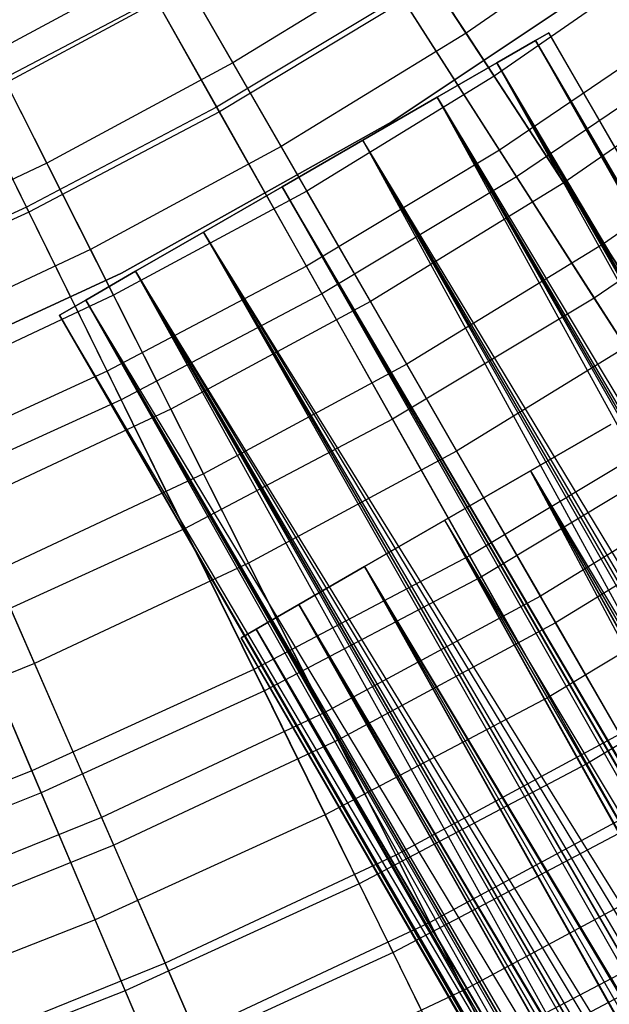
# Model space of a CAD drawing. Extents: x -135 to 135, y -135 to 135.
# Tile 189 of 207: x 8.88 to 11.99, y -22.34 to -17.15. Entities that reach past the tile are written whole.
import ezdxf

# ---------------------------------------------------------------- set-up
doc = ezdxf.new("R2010")
doc.units = 0
doc.header["$LTSCALE"] = 25.4
doc.layers.get('0').update_dxf_attribs({"linetype": 'CONTINUOUS'})

# ---------------------------------------------------------------- blocks, each defined once
blk = doc.blocks.new('SANTANA_BIURKO_A_PM_STL')
at = {"color": 0}
for p, q in [((10.6994, -16.3981, 192.117), (11.2375, -17.2227, 191.2534)), ((10.6994, -16.3981, 192.117), (11.2375, -17.2227, 191.2534)), ((12.1773, -16.5716, 191.2534), (11.2375, -17.2227, 191.2534)), ((12.1773, -16.5716, 191.2534), (11.2375, -17.2227, 191.2534)), ((9.9226, -17.6118, 191.2301), (9.4316, -16.7402, 192.0916)), ((9.9226, -17.6118, 191.2301), (9.4316, -16.7402, 192.0916)), ((9.6858, -16.8184, 144.1931), (8.7361, -17.3306, 144.1931)), ((9.6858, -16.8184, 144.1931), (8.7361, -17.3306, 144.1931)), ((10.0085, -17.3788, 145.4309), (9.6858, -16.8184, 144.1931)), ((10.0085, -17.3788, 145.4309), (9.6858, -16.8184, 144.1931)), ((10.9589, -16.7957, 145.4309), (10.0085, -17.3788, 145.4309)), ((10.9589, -16.7957, 145.4309), (10.0085, -17.3788, 145.4309)), ((10.8418, -17.6923, 96.2), (12.1965, -16.7871, 96.2)), ((12.1965, -16.7871, 97.2), (10.8418, -17.6923, 97.2)), ((12.1965, -16.7871, 97.2), (10.8418, -17.6923, 97.2)), ((10.8418, -17.6923, 96.2), (12.1965, -16.7871, 96.2)), ((10.8418, -17.6923, 102.1156), (12.1965, -16.7871, 102.1156)), ((12.1965, -16.7871, 103.1156), (10.8418, -17.6923, 103.1156)), ((12.1965, -16.7871, 103.1156), (10.8418, -17.6923, 103.1156)), ((10.8418, -17.6923, 102.1156), (12.1965, -16.7871, 102.1156)), ((11.3852, -17.4491, 146.8118), (10.9589, -16.7957, 145.4309)), ((11.3852, -17.4491, 146.8118), (10.9589, -16.7957, 145.4309)), ((12.3374, -16.7894, 146.8118), (11.3852, -17.4491, 146.8118)), ((12.3374, -16.7894, 146.8118), (11.3852, -17.4491, 146.8118)), ((9.7716, -16.9674, 192.117), (8.8135, -17.4842, 192.117)), ((9.7716, -16.9674, 192.117), (8.8135, -17.4842, 192.117)), ((9.7716, -16.9674, 192.117), (10.263, -17.8206, 191.2534)), ((9.7716, -16.9674, 192.117), (10.263, -17.8206, 191.2534)), ((10.8945, -17.0277, 191.2301), (9.9226, -17.6118, 191.2301)), ((10.8945, -17.0277, 191.2301), (9.9226, -17.6118, 191.2301)), ((11.4142, -17.8399, 190.3147), (10.8945, -17.0277, 191.2301)), ((11.4142, -17.8399, 190.3147), (10.8945, -17.0277, 191.2301)), ((9.6, -17.0391, 145.0339), (8.6295, -17.5506, 145.0339)), ((9.6, -17.0391, 145.0339), (8.6295, -17.5506, 145.0339)), ((9.6, -17.0391, 145.0339), (9.9368, -17.6368, 146.2826)), ((9.6, -17.0391, 145.0339), (9.9368, -17.6368, 146.2826)), ((10.91, -17.0519, 146.2826), (9.9368, -17.6368, 146.2826)), ((10.91, -17.0519, 146.2826), (9.9368, -17.6368, 146.2826)), ((10.91, -17.0519, 146.2826), (11.5041, -17.9804, 148.1627)), ((10.91, -17.0519, 146.2826), (11.5041, -17.9804, 148.1627)), ((12.3965, -17.1718, 190.3147), (11.4142, -17.8399, 190.3147)), ((12.3965, -17.1718, 190.3147), (11.4142, -17.8399, 190.3147)), ((11.2375, -17.2227, 191.2534), (10.263, -17.8206, 191.2534)), ((11.2375, -17.2227, 191.2534), (10.263, -17.8206, 191.2534)), ((11.2375, -17.2227, 191.2534), (11.7525, -18.012, 190.3423)), ((11.2375, -17.2227, 191.2534), (11.7525, -18.012, 190.3423)), ((11.6037, -17.2607, 99.1787), (11.674, -17.22, 98.6917)), ((11.674, -17.22, 98.6917), (11.6037, -17.2607, 98.2046)), ((11.674, -17.22, 98.6917), (11.6037, -17.2607, 98.2046)), ((11.6037, -17.2607, 99.1787), (11.674, -17.22, 98.6917)), ((11.674, -17.22, 98.6917), (19.6094, -31.0562, 98.3234)), ((19.845, -31.3829, 98.8155), (11.674, -17.22, 98.6917)), ((19.845, -31.3829, 98.8155), (11.674, -17.22, 98.6917)), ((19.799, -31.2929, 98.6917), (11.674, -17.22, 98.6917)), ((19.799, -31.2929, 98.6917), (11.674, -17.22, 98.6917)), ((11.674, -17.22, 98.6917), (19.6094, -31.0562, 98.3234)), ((8.9195, -18.1404, 191.2301), (8.4781, -17.2427, 192.0916)), ((8.9195, -18.1404, 191.2301), (8.4781, -17.2427, 192.0916)), ((11.6037, -17.2607, 98.2046), (11.4001, -17.3782, 97.7704)), ((11.4001, -17.3782, 99.613), (11.6037, -17.2607, 99.1787)), ((11.6037, -17.2607, 98.2046), (11.4001, -17.3782, 97.7704)), ((11.4001, -17.3782, 99.613), (11.6037, -17.2607, 99.1787)), ((11.6037, -17.2607, 98.2046), (19.2535, -30.8365, 97.8712)), ((19.6094, -31.0562, 98.3234), (11.6037, -17.2607, 98.2046)), ((19.6094, -31.0562, 98.3234), (11.6037, -17.2607, 98.2046)), ((19.5303, -30.9901, 98.2046), (11.6037, -17.2607, 98.2046)), ((19.5303, -30.9901, 98.2046), (11.6037, -17.2607, 98.2046)), ((11.6037, -17.2607, 98.2046), (19.2535, -30.8365, 97.8712)), ((11.6037, -17.2607, 99.1787), (19.845, -31.3829, 98.8155)), ((19.935, -31.781, 99.2942), (11.6037, -17.2607, 99.1787)), ((19.935, -31.781, 99.2942), (11.6037, -17.2607, 99.1787)), ((19.927, -31.6771, 99.1787), (11.6037, -17.2607, 99.1787)), ((19.927, -31.6771, 99.1787), (11.6037, -17.2607, 99.1787)), ((11.6037, -17.2607, 99.1787), (19.845, -31.3829, 98.8155)), ((9.0272, -17.9081, 145.4309), (8.7361, -17.3306, 144.1931)), ((9.0272, -17.9081, 145.4309), (8.7361, -17.3306, 144.1931)), ((12.4941, -17.307, 148.1627), (11.5041, -17.9804, 148.1627)), ((12.4941, -17.307, 148.1627), (11.5041, -17.9804, 148.1627)), ((12.7353, -17.331, 190.3423), (11.7525, -18.012, 190.3423)), ((12.7353, -17.331, 190.3423), (11.7525, -18.012, 190.3423)), ((10.0085, -17.3788, 145.4309), (9.0272, -17.9081, 145.4309)), ((10.0085, -17.3788, 145.4309), (9.0272, -17.9081, 145.4309)), ((10.3979, -18.0549, 146.8118), (10.0085, -17.3788, 145.4309)), ((10.3979, -18.0549, 146.8118), (10.0085, -17.3788, 145.4309)), ((11.4001, -17.3782, 97.7704), (11.0855, -17.5598, 97.4359)), ((11.0855, -17.5598, 99.9474), (11.4001, -17.3782, 99.613)), ((11.4001, -17.3782, 97.7704), (11.0855, -17.5598, 97.4359)), ((11.0855, -17.5598, 99.9474), (11.4001, -17.3782, 99.613)), ((11.4001, -17.3782, 97.7704), (18.8159, -30.7475, 97.508)), ((19.2535, -30.8365, 97.8712), (11.4001, -17.3782, 97.7704)), ((19.2535, -30.8365, 97.8712), (11.4001, -17.3782, 97.7704)), ((19.15, -30.8013, 97.7704), (11.4001, -17.3782, 97.7704)), ((19.15, -30.8013, 97.7704), (11.4001, -17.3782, 97.7704)), ((11.4001, -17.3782, 97.7704), (18.8159, -30.7475, 97.508)), ((11.4001, -17.3782, 99.613), (19.935, -31.781, 99.2942)), ((19.8694, -32.2076, 99.7076), (11.4001, -17.3782, 99.613)), ((19.8694, -32.2076, 99.7076), (11.4001, -17.3782, 99.613)), ((19.9002, -32.1008, 99.613), (11.4001, -17.3782, 99.613)), ((19.9002, -32.1008, 99.613), (11.4001, -17.3782, 99.613)), ((11.4001, -17.3782, 99.613), (19.935, -31.781, 99.2942)), ((11.3852, -17.4491, 146.8118), (10.3979, -18.0549, 146.8118)), ((11.3852, -17.4491, 146.8118), (10.3979, -18.0549, 146.8118)), ((11.9616, -18.3325, 148.5832), (11.3852, -17.4491, 146.8118)), ((11.9616, -18.3325, 148.5832), (11.3852, -17.4491, 146.8118)), ((8.8135, -17.4842, 192.117), (9.2567, -18.3634, 191.2534)), ((8.8135, -17.4842, 192.117), (9.2567, -18.3634, 191.2534)), ((8.6295, -17.5506, 145.0339), (8.9322, -18.1662, 146.2826)), ((8.6295, -17.5506, 145.0339), (8.9322, -18.1662, 146.2826)), ((11.0855, -17.5598, 97.4359), (10.6939, -17.7859, 97.2376)), ((10.6939, -17.7859, 100.1458), (11.0855, -17.5598, 99.9474)), ((11.0855, -17.5598, 97.4359), (10.6939, -17.7859, 97.2376)), ((10.6939, -17.7859, 100.1458), (11.0855, -17.5598, 99.9474)), ((11.0855, -17.5598, 97.4359), (18.3441, -30.7989, 97.2729)), ((18.8159, -30.7475, 97.508), (11.0855, -17.5598, 97.4359)), ((18.8159, -30.7475, 97.508), (11.0855, -17.5598, 97.4359)), ((18.6992, -30.7471, 97.4359), (11.0855, -17.5598, 97.4359)), ((18.6992, -30.7471, 97.4359), (11.0855, -17.5598, 97.4359)), ((11.0855, -17.5598, 97.4359), (18.3441, -30.7989, 97.2729)), ((11.0855, -17.5598, 99.9474), (19.8694, -32.2076, 99.7076)), ((19.6554, -32.6163, 100.0109), (11.0855, -17.5598, 99.9474)), ((19.6554, -32.6163, 100.0109), (11.0855, -17.5598, 99.9474)), ((19.7218, -32.5183, 99.9474), (11.0855, -17.5598, 99.9474)), ((19.7218, -32.5183, 99.9474), (11.0855, -17.5598, 99.9474)), ((11.0855, -17.5598, 99.9474), (19.8694, -32.2076, 99.7076)), ((9.9226, -17.6118, 191.2301), (8.9195, -18.1404, 191.2301)), ((9.9226, -17.6118, 191.2301), (8.9195, -18.1404, 191.2301)), ((9.9368, -17.6368, 146.2826), (8.9322, -18.1662, 146.2826)), ((9.9368, -17.6368, 146.2826), (8.9322, -18.1662, 146.2826)), ((10.3959, -18.4518, 190.3147), (9.9226, -17.6118, 191.2301)), ((10.3959, -18.4518, 190.3147), (9.9226, -17.6118, 191.2301)), ((9.9368, -17.6368, 146.2826), (10.4778, -18.5971, 148.1627)), ((9.9368, -17.6368, 146.2826), (10.4778, -18.5971, 148.1627)), ((12.9619, -17.6394, 148.5832), (11.9616, -18.3325, 148.5832)), ((12.9619, -17.6394, 148.5832), (11.9616, -18.3325, 148.5832)), ((9.4203, -18.4884, 96.2), (10.8418, -17.6923, 96.2)), ((10.8418, -17.6923, 97.2), (9.4203, -18.4884, 97.2)), ((10.8418, -17.6923, 97.2), (9.4203, -18.4884, 97.2)), ((9.4203, -18.4884, 96.2), (10.8418, -17.6923, 96.2)), ((9.4203, -18.4884, 102.1156), (10.8418, -17.6923, 102.1156)), ((10.8418, -17.6923, 103.1156), (9.4203, -18.4884, 103.1156)), ((10.8418, -17.6923, 103.1156), (9.4203, -18.4884, 103.1156)), ((9.4203, -18.4884, 102.1156), (10.8418, -17.6923, 102.1156)), ((10.8418, -17.6923, 97.2), (10.8418, -17.6923, 96.2)), ((10.8418, -17.6923, 97.2), (10.8418, -17.6923, 96.2)), ((10.8418, -17.6923, 103.1156), (10.8418, -17.6923, 102.1156)), ((10.8418, -17.6923, 103.1156), (10.8418, -17.6923, 102.1156)), ((10.6939, -17.7859, 97.2376), (10.2677, -18.032, 97.1968)), ((10.2677, -18.032, 100.1865), (10.6939, -17.7859, 100.1458)), ((10.2677, -18.032, 100.1865), (10.6939, -17.7859, 100.1458)), ((10.6939, -17.7859, 97.2376), (10.2677, -18.032, 97.1968)), ((19.3169, -32.9624, 100.1711), (10.6939, -17.7859, 100.1458)), ((10.6939, -17.7859, 97.2376), (17.8893, -30.9851, 97.1917)), ((18.3441, -30.7989, 97.2729), (10.6939, -17.7859, 97.2376)), ((18.3441, -30.7989, 97.2729), (10.6939, -17.7859, 97.2376)), ((18.2268, -30.8334, 97.2376), (10.6939, -17.7859, 97.2376)), ((18.2268, -30.8334, 97.2376), (10.6939, -17.7859, 97.2376)), ((10.6939, -17.7859, 97.2376), (17.8893, -30.9851, 97.1917)), ((19.4109, -32.8843, 100.1458), (10.6939, -17.7859, 100.1458)), ((19.3169, -32.9624, 100.1711), (10.6939, -17.7859, 100.1458)), ((19.4109, -32.8843, 100.1458), (10.6939, -17.7859, 100.1458)), ((19.6554, -32.6163, 100.0109), (10.6939, -17.7859, 100.1458)), ((19.6554, -32.6163, 100.0109), (10.6939, -17.7859, 100.1458)), ((10.263, -17.8206, 191.2534), (9.2567, -18.3634, 191.2534)), ((10.263, -17.8206, 191.2534), (9.2567, -18.3634, 191.2534)), ((10.263, -17.8206, 191.2534), (10.7333, -18.6373, 190.3423)), ((10.263, -17.8206, 191.2534), (10.7333, -18.6373, 190.3423)), ((11.4142, -17.8399, 190.3147), (10.3959, -18.4518, 190.3147)), ((11.4142, -17.8399, 190.3147), (10.3959, -18.4518, 190.3147)), ((11.9129, -18.6194, 189.3476), (11.4142, -17.8399, 190.3147)), ((11.9129, -18.6194, 189.3476), (11.4142, -17.8399, 190.3147)), ((9.0272, -17.9081, 145.4309), (8.018, -18.3822, 145.4309)), ((9.0272, -17.9081, 145.4309), (8.018, -18.3822, 145.4309)), ((9.3784, -18.6049, 146.8118), (9.0272, -17.9081, 145.4309)), ((9.3784, -18.6049, 146.8118), (9.0272, -17.9081, 145.4309)), ((12.9382, -17.9221, 189.3476), (11.9129, -18.6194, 189.3476)), ((12.9382, -17.9221, 189.3476), (11.9129, -18.6194, 189.3476)), ((11.5041, -17.9804, 148.1627), (10.4778, -18.5971, 148.1627)), ((11.5041, -17.9804, 148.1627), (10.4778, -18.5971, 148.1627)), ((11.7525, -18.012, 190.3423), (10.7333, -18.6373, 190.3423)), ((11.7525, -18.012, 190.3423), (10.7333, -18.6373, 190.3423)), ((11.5041, -17.9804, 148.1627), (12.4269, -19.4227, 151.0295)), ((11.5041, -17.9804, 148.1627), (12.4269, -19.4227, 151.0295)), ((11.7525, -18.012, 190.3423), (12.2499, -18.7743, 189.3751)), ((11.7525, -18.012, 190.3423), (12.2499, -18.7743, 189.3751)), ((10.3979, -18.0549, 146.8118), (9.3784, -18.6049, 146.8118)), ((10.3979, -18.0549, 146.8118), (9.3784, -18.6049, 146.8118)), ((10.2677, -18.032, 97.1968), (9.8532, -18.2713, 97.318)), ((9.8532, -18.2713, 100.0653), (10.2677, -18.032, 100.1865)), ((9.8532, -18.2713, 100.0653), (10.2677, -18.032, 100.1865)), ((10.2677, -18.032, 97.1968), (9.8532, -18.2713, 97.318)), ((19.1107, -33.1008, 100.1917), (10.2677, -18.032, 100.1865)), ((10.2677, -18.032, 100.1865), (19.0011, -33.1592, 100.1865)), ((19.1107, -33.1008, 100.1917), (10.2677, -18.032, 100.1865)), ((10.2677, -18.032, 100.1865), (19.0011, -33.1592, 100.1865)), ((10.2677, -18.032, 100.1865), (18.8886, -33.2098, 100.1712)), ((10.2677, -18.032, 100.1865), (18.8886, -33.2098, 100.1712)), ((17.8893, -30.9851, 97.1917), (10.2677, -18.032, 97.1968)), ((17.8893, -30.9851, 97.1917), (10.2677, -18.032, 97.1968)), ((17.7841, -31.0506, 97.1968), (10.2677, -18.032, 97.1968)), ((17.7841, -31.0506, 97.1968), (10.2677, -18.032, 97.1968)), ((10.9243, -18.9689, 148.5832), (10.3979, -18.0549, 146.8118)), ((10.9243, -18.9689, 148.5832), (10.3979, -18.0549, 146.8118)), ((8.9195, -18.1404, 191.2301), (7.8884, -18.612, 191.2301)), ((8.9195, -18.1404, 191.2301), (7.8884, -18.612, 191.2301)), ((8.9322, -18.1662, 146.2826), (7.8996, -18.6385, 146.2826)), ((8.9322, -18.1662, 146.2826), (7.8996, -18.6385, 146.2826)), ((9.345, -19.0057, 190.3147), (8.9195, -18.1404, 191.2301)), ((9.345, -19.0057, 190.3147), (8.9195, -18.1404, 191.2301)), ((8.9322, -18.1662, 146.2826), (9.4186, -19.1554, 148.1627)), ((8.9322, -18.1662, 146.2826), (9.4186, -19.1554, 148.1627)), ((9.8532, -18.2713, 97.318), (9.4952, -18.478, 97.5881)), ((9.4952, -18.478, 99.7953), (9.8532, -18.2713, 100.0653)), ((9.4952, -18.478, 99.7953), (9.8532, -18.2713, 100.0653)), ((9.8532, -18.2713, 97.318), (9.4952, -18.478, 97.5881)), ((9.8532, -18.2713, 100.0653), (18.8886, -33.2098, 100.1712)), ((9.8532, -18.2713, 100.0653), (18.8886, -33.2098, 100.1712)), ((9.8532, -18.2713, 100.0653), (18.5375, -33.313, 100.0653)), ((9.8532, -18.2713, 100.0653), (18.5375, -33.313, 100.0653)), ((9.8532, -18.2713, 100.0653), (18.4189, -33.3302, 100.0109)), ((9.8532, -18.2713, 100.0653), (18.4189, -33.3302, 100.0109)), ((9.8532, -18.2713, 97.318), (17.4189, -31.3755, 97.318)), ((17.7841, -31.0506, 97.1968), (9.8532, -18.2713, 97.318)), ((17.7841, -31.0506, 97.1968), (9.8532, -18.2713, 97.318)), ((17.5006, -31.2859, 97.2729), (9.8532, -18.2713, 97.318)), ((17.5006, -31.2859, 97.2729), (9.8532, -18.2713, 97.318)), ((9.8532, -18.2713, 97.318), (17.4189, -31.3755, 97.318)), ((11.9616, -18.3325, 148.5832), (10.9243, -18.9689, 148.5832)), ((11.9616, -18.3325, 148.5832), (10.9243, -18.9689, 148.5832)), ((12.821, -19.6496, 151.2113), (11.9616, -18.3325, 148.5832)), ((12.821, -19.6496, 151.2113), (11.9616, -18.3325, 148.5832)), ((9.2567, -18.3634, 191.2534), (8.2219, -18.8495, 191.2534)), ((9.2567, -18.3634, 191.2534), (8.2219, -18.8495, 191.2534)), ((9.2567, -18.3634, 191.2534), (9.681, -19.205, 190.3423)), ((9.2567, -18.3634, 191.2534), (9.681, -19.205, 190.3423)), ((7.9407, -19.1705, 96.2), (9.4203, -18.4884, 96.2)), ((9.4203, -18.4884, 97.2), (7.9407, -19.1705, 97.2)), ((9.4203, -18.4884, 97.2), (7.9407, -19.1705, 97.2)), ((7.9407, -19.1705, 96.2), (9.4203, -18.4884, 96.2)), ((7.9407, -19.1705, 102.1156), (9.4203, -18.4884, 102.1156)), ((9.4203, -18.4884, 103.1156), (7.9407, -19.1705, 103.1156)), ((9.4203, -18.4884, 103.1156), (7.9407, -19.1705, 103.1156)), ((7.9407, -19.1705, 102.1156), (9.4203, -18.4884, 102.1156)), ((9.4952, -18.478, 97.5881), (9.2325, -18.6296, 97.9777)), ((9.2325, -18.6296, 99.4056), (9.4952, -18.478, 99.7953)), ((9.2325, -18.6296, 99.4056), (9.4952, -18.478, 99.7953)), ((9.4952, -18.478, 97.5881), (9.2325, -18.6296, 97.9777)), ((10.3959, -18.4518, 190.3147), (9.345, -19.0057, 190.3147)), ((10.3959, -18.4518, 190.3147), (9.345, -19.0057, 190.3147)), ((9.4203, -18.4884, 97.2), (9.4203, -18.4884, 96.2)), ((9.4203, -18.4884, 97.2), (9.4203, -18.4884, 96.2)), ((9.4203, -18.4884, 103.1156), (9.4203, -18.4884, 102.1156)), ((9.4203, -18.4884, 103.1156), (9.4203, -18.4884, 102.1156)), ((9.4952, -18.478, 99.7953), (18.4189, -33.3302, 100.0109)), ((9.4952, -18.478, 99.7953), (18.4189, -33.3302, 100.0109)), ((9.4952, -18.478, 99.7953), (18.0695, -33.3292, 99.7953)), ((17.6482, -33.206, 99.4056), (9.4952, -18.478, 99.7953)), ((17.6482, -33.206, 99.4056), (9.4952, -18.478, 99.7953)), ((17.9579, -33.3112, 99.7076), (9.4952, -18.478, 99.7953)), ((17.9579, -33.3112, 99.7076), (9.4952, -18.478, 99.7953)), ((9.4952, -18.478, 99.7953), (18.0695, -33.3292, 99.7953)), ((17.4189, -31.3755, 97.318), (9.4952, -18.478, 97.5881)), ((17.2202, -31.6688, 97.508), (9.4952, -18.478, 97.5881)), ((17.4189, -31.3755, 97.318), (9.4952, -18.478, 97.5881)), ((17.2202, -31.6688, 97.508), (9.4952, -18.478, 97.5881)), ((17.1708, -31.7726, 97.5881), (9.4952, -18.478, 97.5881)), ((17.1708, -31.7726, 97.5881), (9.4952, -18.478, 97.5881)), ((10.8502, -19.258, 189.3476), (10.3959, -18.4518, 190.3147)), ((10.8502, -19.258, 189.3476), (10.3959, -18.4518, 190.3147)), ((9.3784, -18.6049, 146.8118), (8.33, -19.0973, 146.8118)), ((9.3784, -18.6049, 146.8118), (8.33, -19.0973, 146.8118)), ((9.2325, -18.6296, 97.9777), (9.0937, -18.7098, 98.4448)), ((9.0937, -18.7098, 98.9386), (9.2325, -18.6296, 99.4056)), ((9.0937, -18.7098, 98.9386), (9.2325, -18.6296, 99.4056)), ((9.2325, -18.6296, 97.9777), (9.0937, -18.7098, 98.4448)), ((17.3192, -32.9568, 98.9386), (9.2325, -18.6296, 99.4056)), ((17.5557, -33.1547, 99.2942), (9.2325, -18.6296, 99.4056)), ((17.3192, -32.9568, 98.9386), (9.2325, -18.6296, 99.4056)), ((17.5557, -33.1547, 99.2942), (9.2325, -18.6296, 99.4056)), ((17.6482, -33.206, 99.4056), (9.2325, -18.6296, 99.4056)), ((17.6482, -33.206, 99.4056), (9.2325, -18.6296, 99.4056)), ((9.2325, -18.6296, 97.9777), (17.0668, -32.1991, 97.9777)), ((17.1708, -31.7726, 97.5881), (9.2325, -18.6296, 97.9777)), ((17.1708, -31.7726, 97.5881), (9.2325, -18.6296, 97.9777)), ((17.0784, -32.0922, 97.8712), (9.2325, -18.6296, 97.9777)), ((17.0784, -32.0922, 97.8712), (9.2325, -18.6296, 97.9777)), ((9.2325, -18.6296, 97.9777), (17.0668, -32.1991, 97.9777)), ((9.8532, -19.5467, 148.5832), (9.3784, -18.6049, 146.8118)), ((9.8532, -19.5467, 148.5832), (9.3784, -18.6049, 146.8118)), ((10.4778, -18.5971, 148.1627), (9.4186, -19.1554, 148.1627)), ((10.4778, -18.5971, 148.1627), (9.4186, -19.1554, 148.1627)), ((10.7333, -18.6373, 190.3423), (9.681, -19.205, 190.3423)), ((10.7333, -18.6373, 190.3423), (9.681, -19.205, 190.3423)), ((10.4778, -18.5971, 148.1627), (11.3183, -20.0889, 151.0295)), ((10.4778, -18.5971, 148.1627), (11.3183, -20.0889, 151.0295)), ((10.7333, -18.6373, 190.3423), (11.1875, -19.4261, 189.3751)), ((10.7333, -18.6373, 190.3423), (11.1875, -19.4261, 189.3751)), ((11.9129, -18.6194, 189.3476), (10.8502, -19.258, 189.3476)), ((11.9129, -18.6194, 189.3476), (10.8502, -19.258, 189.3476)), ((12.3587, -19.3161, 188.3992), (11.9129, -18.6194, 189.3476)), ((12.3587, -19.3161, 188.3992), (11.9129, -18.6194, 189.3476)), ((9.0937, -18.7098, 98.4448), (9.0937, -18.7098, 98.9386)), ((9.0937, -18.7098, 98.9386), (17.3192, -32.9568, 98.9386)), ((17.0668, -32.1991, 97.9777), (9.0937, -18.7098, 98.4448)), ((17.0908, -32.5103, 98.3234), (9.0937, -18.7098, 98.4448)), ((17.0668, -32.1991, 97.9777), (9.0937, -18.7098, 98.4448)), ((17.0908, -32.5103, 98.3234), (9.0937, -18.7098, 98.4448)), ((17.1182, -32.6086, 98.4448), (9.0937, -18.7098, 98.4448)), ((17.1182, -32.6086, 98.4448), (9.0937, -18.7098, 98.4448)), ((17.1182, -32.6086, 98.4448), (9.0937, -18.7098, 98.9386)), ((9.0937, -18.7098, 98.4448), (9.0937, -18.7098, 98.9386)), ((17.1182, -32.6086, 98.4448), (9.0937, -18.7098, 98.9386)), ((17.2558, -32.8777, 98.8155), (9.0937, -18.7098, 98.9386)), ((17.2558, -32.8777, 98.8155), (9.0937, -18.7098, 98.9386)), ((9.0937, -18.7098, 98.9386), (17.3192, -32.9568, 98.9386)), ((12.2499, -18.7743, 189.3751), (11.1875, -19.4261, 189.3751)), ((12.2499, -18.7743, 189.3751), (11.1875, -19.4261, 189.3751)), ((9.345, -19.0057, 190.3147), (8.2646, -19.4998, 190.3147)), ((9.345, -19.0057, 190.3147), (8.2646, -19.4998, 190.3147)), ((9.7533, -19.8361, 189.3476), (9.345, -19.0057, 190.3147)), ((9.7533, -19.8361, 189.3476), (9.345, -19.0057, 190.3147)), ((10.9243, -18.9689, 148.5832), (9.8532, -19.5467, 148.5832)), ((10.9243, -18.9689, 148.5832), (9.8532, -19.5467, 148.5832)), ((11.7091, -20.3318, 151.2113), (10.9243, -18.9689, 148.5832)), ((11.7091, -20.3318, 151.2113), (10.9243, -18.9689, 148.5832)), ((9.4186, -19.1554, 148.1627), (8.3297, -19.6533, 148.1627)), ((9.4186, -19.1554, 148.1627), (8.3297, -19.6533, 148.1627)), ((9.4186, -19.1554, 148.1627), (10.1741, -20.6919, 151.0295)), ((9.4186, -19.1554, 148.1627), (10.1741, -20.6919, 151.0295)), ((9.681, -19.205, 190.3423), (8.5987, -19.7133, 190.3423)), ((9.681, -19.205, 190.3423), (8.5987, -19.7133, 190.3423)), ((9.681, -19.205, 190.3423), (10.0907, -20.0178, 189.3751)), ((9.681, -19.205, 190.3423), (10.0907, -20.0178, 189.3751)), ((10.8502, -19.258, 189.3476), (9.7533, -19.8361, 189.3476)), ((10.8502, -19.258, 189.3476), (9.7533, -19.8361, 189.3476)), ((11.2562, -19.9787, 188.3992), (10.8502, -19.258, 189.3476)), ((11.2562, -19.9787, 188.3992), (10.8502, -19.258, 189.3476)), ((12.3587, -19.3161, 188.3992), (11.2562, -19.9787, 188.3992)), ((12.3587, -19.3161, 188.3992), (11.2562, -19.9787, 188.3992)), ((12.0007, -19.2858, 103.2166), (11.5767, -19.5306, 103.0384)), ((11.5767, -19.5306, 105.9929), (12.0007, -19.2858, 105.8147)), ((12.0007, -19.2858, 103.2166), (11.5767, -19.5306, 103.0384)), ((11.5767, -19.5306, 105.9929), (12.0007, -19.2858, 105.8147)), ((12.4269, -19.4227, 151.0295), (11.3183, -20.0889, 151.0295)), ((12.4269, -19.4227, 151.0295), (11.3183, -20.0889, 151.0295)), ((11.1875, -19.4261, 189.3751), (10.0907, -20.0178, 189.3751)), ((11.1875, -19.4261, 189.3751), (10.0907, -20.0178, 189.3751)), ((11.1875, -19.4261, 189.3751), (11.629, -20.1926, 188.3423)), ((11.1875, -19.4261, 189.3751), (11.629, -20.1926, 188.3423)), ((12.7332, -19.5151, 188.3423), (11.629, -20.1926, 188.3423)), ((12.7332, -19.5151, 188.3423), (11.629, -20.1926, 188.3423)), ((9.8532, -19.5467, 148.5832), (8.7517, -20.0641, 148.5832)), ((9.8532, -19.5467, 148.5832), (8.7517, -20.0641, 148.5832)), ((10.5611, -20.9511, 151.2113), (9.8532, -19.5467, 148.5832)), ((10.5611, -20.9511, 151.2113), (9.8532, -19.5467, 148.5832)), ((11.5767, -19.5306, 103.0384), (11.1256, -19.791, 103.0384)), ((11.1256, -19.791, 105.9929), (11.5767, -19.5306, 105.9929)), ((11.5767, -19.5306, 103.0384), (11.1256, -19.791, 103.0384)), ((11.1256, -19.791, 105.9929), (11.5767, -19.5306, 105.9929)), ((20.0281, -34.6897, 103.0156), (11.5767, -19.5306, 103.0384)), ((11.5767, -19.5306, 103.0384), (20.2452, -34.5448, 103.0384)), ((20.0281, -34.6897, 103.0156), (11.5767, -19.5306, 103.0384)), ((11.5767, -19.5306, 103.0384), (20.2452, -34.5448, 103.0384)), ((11.5767, -19.5306, 103.0384), (20.4388, -34.375, 103.1061)), ((11.5767, -19.5306, 103.0384), (20.4388, -34.375, 103.1061)), ((11.5767, -19.5306, 105.9929), (19.1483, -32.6449, 105.9929)), ((18.6971, -32.9053, 105.9929), (11.5767, -19.5306, 105.9929)), ((18.6971, -32.9053, 105.9929), (11.5767, -19.5306, 105.9929)), ((18.9142, -32.7604, 106.0156), (11.5767, -19.5306, 105.9929)), ((18.9142, -32.7604, 106.0156), (11.5767, -19.5306, 105.9929)), ((11.5767, -19.5306, 105.9929), (19.1483, -32.6449, 105.9929)), ((8.3297, -19.6533, 148.1627), (8.9979, -21.2298, 151.0295)), ((8.3297, -19.6533, 148.1627), (8.9979, -21.2298, 151.0295)), ((12.821, -19.6496, 151.2113), (11.7091, -20.3318, 151.2113)), ((12.821, -19.6496, 151.2113), (11.7091, -20.3318, 151.2113)), ((8.5987, -19.7133, 190.3423), (8.9626, -20.5476, 189.3751)), ((8.5987, -19.7133, 190.3423), (8.9626, -20.5476, 189.3751)), ((9.7533, -19.8361, 189.3476), (8.6257, -20.3518, 189.3476)), ((9.7533, -19.8361, 189.3476), (8.6257, -20.3518, 189.3476)), ((10.1183, -20.5784, 188.3992), (9.7533, -19.8361, 189.3476)), ((10.1183, -20.5784, 188.3992), (9.7533, -19.8361, 189.3476)), ((11.1256, -19.791, 103.0384), (10.7016, -20.0358, 103.2166)), ((10.7016, -20.0358, 105.8147), (11.1256, -19.791, 105.9929)), ((10.7016, -20.0358, 105.8147), (11.1256, -19.791, 105.9929)), ((11.1256, -19.791, 103.0384), (10.7016, -20.0358, 103.2166)), ((20.0281, -34.6897, 103.0156), (11.1256, -19.791, 103.0384)), ((18.5035, -33.0751, 105.9252), (11.1256, -19.791, 105.9929)), ((18.5035, -33.0751, 105.9252), (11.1256, -19.791, 105.9929)), ((18.6971, -32.9053, 105.9929), (11.1256, -19.791, 105.9929)), ((18.6971, -32.9053, 105.9929), (11.1256, -19.791, 105.9929)), ((19.7941, -34.8053, 103.0384), (11.1256, -19.791, 103.0384)), ((20.0281, -34.6897, 103.0156), (11.1256, -19.791, 103.0384)), ((19.7941, -34.8053, 103.0384), (11.1256, -19.791, 103.0384)), ((19.5502, -34.888, 103.1061), (11.1256, -19.791, 103.0384)), ((19.5502, -34.888, 103.1061), (11.1256, -19.791, 103.0384)), ((11.2562, -19.9787, 188.3992), (10.1183, -20.5784, 188.3992)), ((11.2562, -19.9787, 188.3992), (10.1183, -20.5784, 188.3992)), ((11.6753, -20.7226, 187.3245), (11.2562, -19.9787, 188.3992)), ((11.6753, -20.7226, 187.3245), (11.2562, -19.9787, 188.3992)), ((10.0907, -20.0178, 189.3751), (8.9626, -20.5476, 189.3751)), ((10.0907, -20.0178, 189.3751), (8.9626, -20.5476, 189.3751)), ((10.0907, -20.0178, 189.3751), (10.4888, -20.8076, 188.3423)), ((10.0907, -20.0178, 189.3751), (10.4888, -20.8076, 188.3423)), ((10.7016, -20.0358, 103.2166), (10.356, -20.2353, 103.5515)), ((10.356, -20.2353, 105.4798), (10.7016, -20.0358, 105.8147)), ((10.356, -20.2353, 105.4798), (10.7016, -20.0358, 105.8147)), ((10.7016, -20.0358, 103.2166), (10.356, -20.2353, 103.5515)), ((10.7016, -20.0358, 105.8147), (18.5035, -33.0751, 105.9252)), ((18.2095, -33.4682, 105.6647), (10.7016, -20.0358, 105.8147)), ((18.2095, -33.4682, 105.6647), (10.7016, -20.0358, 105.8147)), ((18.3393, -33.2647, 105.8147), (10.7016, -20.0358, 105.8147)), ((18.3393, -33.2647, 105.8147), (10.7016, -20.0358, 105.8147)), ((10.7016, -20.0358, 105.8147), (18.5035, -33.0751, 105.9252)), ((10.7016, -20.0358, 103.2166), (19.0628, -34.9461, 103.3666)), ((19.5502, -34.888, 103.1061), (10.7016, -20.0358, 103.2166)), ((19.5502, -34.888, 103.1061), (10.7016, -20.0358, 103.2166)), ((19.304, -34.9354, 103.2166), (10.7016, -20.0358, 103.2166)), ((19.304, -34.9354, 103.2166), (10.7016, -20.0358, 103.2166)), ((10.7016, -20.0358, 103.2166), (19.0628, -34.9461, 103.3666)), ((12.8189, -20.0353, 187.3245), (11.6753, -20.7226, 187.3245)), ((12.8189, -20.0353, 187.3245), (11.6753, -20.7226, 187.3245)), ((9.3804, -21.5056, 151.2113), (8.7517, -20.0641, 148.5832)), ((9.3804, -21.5056, 151.2113), (8.7517, -20.0641, 148.5832)), ((11.3183, -20.0889, 151.0295), (10.1741, -20.6919, 151.0295)), ((11.3183, -20.0889, 151.0295), (10.1741, -20.6919, 151.0295)), ((11.3183, -20.0889, 151.0295), (11.8746, -21.0763, 152.9881)), ((11.3183, -20.0889, 151.0295), (11.8746, -21.0763, 152.9881)), ((11.629, -20.1926, 188.3423), (10.4888, -20.8076, 188.3423)), ((11.629, -20.1926, 188.3423), (10.4888, -20.8076, 188.3423)), ((11.629, -20.1926, 188.3423), (12.048, -20.9202, 187.2648)), ((11.629, -20.1926, 188.3423), (12.048, -20.9202, 187.2648)), ((10.356, -20.2353, 103.5515), (10.1305, -20.3656, 104.0026)), ((10.1305, -20.3656, 105.0287), (10.356, -20.2353, 105.4798)), ((10.1305, -20.3656, 105.0287), (10.356, -20.2353, 105.4798)), ((10.356, -20.2353, 103.5515), (10.1305, -20.3656, 104.0026)), ((10.356, -20.2353, 105.4798), (18.2095, -33.4682, 105.6647)), ((18.0677, -33.8923, 105.2656), (10.356, -20.2353, 105.4798)), ((18.0677, -33.8923, 105.2656), (10.356, -20.2353, 105.4798)), ((18.1181, -33.6795, 105.4798), (10.356, -20.2353, 105.4798)), ((18.1181, -33.6795, 105.4798), (10.356, -20.2353, 105.4798)), ((10.356, -20.2353, 105.4798), (18.2095, -33.4682, 105.6647)), ((10.356, -20.2353, 103.5515), (18.6246, -34.8569, 103.7656)), ((19.0628, -34.9461, 103.3666), (10.356, -20.2353, 103.5515)), ((19.0628, -34.9461, 103.3666), (10.356, -20.2353, 103.5515)), ((18.834, -34.9196, 103.5515), (10.356, -20.2353, 103.5515)), ((18.834, -34.9196, 103.5515), (10.356, -20.2353, 103.5515)), ((10.356, -20.2353, 103.5515), (18.6246, -34.8569, 103.7656)), ((8.9485, -21.1133, 188.3992), (8.6257, -20.3518, 189.3476)), ((8.9485, -21.1133, 188.3992), (8.6257, -20.3518, 189.3476)), ((11.7091, -20.3318, 151.2113), (10.5611, -20.9511, 151.2113)), ((11.7091, -20.3318, 151.2113), (10.5611, -20.9511, 151.2113)), ((12.2464, -21.2646, 153.0923), (11.7091, -20.3318, 151.2113)), ((12.2464, -21.2646, 153.0923), (11.7091, -20.3318, 151.2113)), ((10.1305, -20.3656, 104.0026), (10.0521, -20.4108, 104.5156)), ((10.0521, -20.4108, 104.5156), (10.1305, -20.3656, 105.0287)), ((10.0521, -20.4108, 104.5156), (10.1305, -20.3656, 105.0287)), ((10.1305, -20.3656, 104.0026), (10.0521, -20.4108, 104.5156)), ((10.1305, -20.3656, 105.0287), (18.0677, -33.8923, 105.2656)), ((18.0952, -34.2962, 104.7761), (10.1305, -20.3656, 105.0287)), ((18.0952, -34.2962, 104.7761), (10.1305, -20.3656, 105.0287)), ((18.06, -34.0999, 105.0287), (10.1305, -20.3656, 105.0287)), ((18.06, -34.0999, 105.0287), (10.1305, -20.3656, 105.0287)), ((10.1305, -20.3656, 105.0287), (18.0677, -33.8923, 105.2656)), ((10.1305, -20.3656, 104.0026), (18.2886, -34.6312, 104.2552)), ((18.6246, -34.8569, 103.7656), (10.1305, -20.3656, 104.0026)), ((18.6246, -34.8569, 103.7656), (10.1305, -20.3656, 104.0026)), ((18.441, -34.7597, 104.0026), (10.1305, -20.3656, 104.0026)), ((18.441, -34.7597, 104.0026), (10.1305, -20.3656, 104.0026)), ((10.1305, -20.3656, 104.0026), (18.2886, -34.6312, 104.2552)), ((13.0377, -20.3773, 152.9881), (11.8746, -21.0763, 152.9881)), ((13.0377, -20.3773, 152.9881), (11.8746, -21.0763, 152.9881)), ((10.0521, -20.4108, 104.5156), (18.0952, -34.2962, 104.7761)), ((18.2886, -34.6312, 104.2552), (10.0521, -20.4108, 104.5156)), ((18.2886, -34.6312, 104.2552), (10.0521, -20.4108, 104.5156)), ((18.1721, -34.475, 104.5156), (10.0521, -20.4108, 104.5156)), ((18.1721, -34.475, 104.5156), (10.0521, -20.4108, 104.5156)), ((10.0521, -20.4108, 104.5156), (18.0952, -34.2962, 104.7761)), ((8.9626, -20.5476, 189.3751), (7.8068, -21.014, 189.3751)), ((8.9626, -20.5476, 189.3751), (7.8068, -21.014, 189.3751)), ((8.9626, -20.5476, 189.3751), (9.3162, -21.3584, 188.3423)), ((8.9626, -20.5476, 189.3751), (9.3162, -21.3584, 188.3423)), ((10.1183, -20.5784, 188.3992), (8.9485, -21.1133, 188.3992)), ((10.1183, -20.5784, 188.3992), (8.9485, -21.1133, 188.3992)), ((10.495, -21.3446, 187.3245), (10.1183, -20.5784, 188.3992)), ((10.495, -21.3446, 187.3245), (10.1183, -20.5784, 188.3992)), ((10.1741, -20.6919, 151.0295), (8.9979, -21.2298, 151.0295)), ((10.1741, -20.6919, 151.0295), (8.9979, -21.2298, 151.0295)), ((10.1741, -20.6919, 151.0295), (10.6742, -21.7089, 152.9881)), ((10.1741, -20.6919, 151.0295), (10.6742, -21.7089, 152.9881)), ((11.6753, -20.7226, 187.3245), (10.495, -21.3446, 187.3245)), ((11.6753, -20.7226, 187.3245), (10.495, -21.3446, 187.3245)), ((12.0731, -21.4286, 186.2003), (11.6753, -20.7226, 187.3245)), ((12.0731, -21.4286, 186.2003), (11.6753, -20.7226, 187.3245)), ((10.4888, -20.8076, 188.3423), (9.3162, -21.3584, 188.3423)), ((10.4888, -20.8076, 188.3423), (9.3162, -21.3584, 188.3423)), ((10.4888, -20.8076, 188.3423), (10.8668, -21.5574, 187.2648)), ((10.4888, -20.8076, 188.3423), (10.8668, -21.5574, 187.2648)), ((12.048, -20.9202, 187.2648), (10.8668, -21.5574, 187.2648)), ((12.048, -20.9202, 187.2648), (10.8668, -21.5574, 187.2648)), ((10.5611, -20.9511, 151.2113), (9.3804, -21.5056, 151.2113)), ((10.5611, -20.9511, 151.2113), (9.3804, -21.5056, 151.2113)), ((11.0457, -21.9123, 153.0923), (10.5611, -20.9511, 151.2113)), ((11.0457, -21.9123, 153.0923), (10.5611, -20.9511, 151.2113)), ((11.8746, -21.0763, 152.9881), (10.6742, -21.7089, 152.9881)), ((11.8746, -21.0763, 152.9881), (10.6742, -21.7089, 152.9881)), ((11.8746, -21.0763, 152.9881), (12.3956, -22.001, 154.9323)), ((11.8746, -21.0763, 152.9881), (12.3956, -22.001, 154.9323)), ((8.9485, -21.1133, 188.3992), (7.7506, -21.5819, 188.3992)), ((8.9485, -21.1133, 188.3992), (7.7506, -21.5819, 188.3992)), ((9.2817, -21.8995, 187.3245), (8.9485, -21.1133, 188.3992)), ((9.2817, -21.8995, 187.3245), (8.9485, -21.1133, 188.3992)), ((8.9979, -21.2298, 151.0295), (7.7934, -21.7009, 151.0295)), ((8.9979, -21.2298, 151.0295), (7.7934, -21.7009, 151.0295)), ((8.9979, -21.2298, 151.0295), (9.4401, -22.2733, 152.9881)), ((8.9979, -21.2298, 151.0295), (9.4401, -22.2733, 152.9881)), ((12.2464, -21.2646, 153.0923), (11.0457, -21.9123, 153.0923)), ((12.2464, -21.2646, 153.0923), (11.0457, -21.9123, 153.0923)), ((10.495, -21.3446, 187.3245), (9.2817, -21.8995, 187.3245)), ((10.495, -21.3446, 187.3245), (9.2817, -21.8995, 187.3245)), ((10.8526, -22.0719, 186.2003), (10.495, -21.3446, 187.3245)), ((10.8526, -22.0719, 186.2003), (10.495, -21.3446, 187.3245)), ((9.3162, -21.3584, 188.3423), (8.1148, -21.8431, 188.3423)), ((9.3162, -21.3584, 188.3423), (8.1148, -21.8431, 188.3423)), ((9.3162, -21.3584, 188.3423), (9.6519, -22.128, 187.2648)), ((9.3162, -21.3584, 188.3423), (9.6519, -22.128, 187.2648)), ((12.0731, -21.4286, 186.2003), (10.8526, -22.0719, 186.2003)), ((12.0731, -21.4286, 186.2003), (10.8526, -22.0719, 186.2003)), ((9.3804, -21.5056, 151.2113), (8.1708, -21.9937, 151.2113)), ((9.3804, -21.5056, 151.2113), (8.1708, -21.9937, 151.2113)), ((9.8108, -22.4923, 153.0923), (9.3804, -21.5056, 151.2113)), ((9.8108, -22.4923, 153.0923), (9.3804, -21.5056, 151.2113)), ((10.8668, -21.5574, 187.2648), (9.6519, -22.128, 187.2648)), ((10.8668, -21.5574, 187.2648), (9.6519, -22.128, 187.2648)), ((10.8668, -21.5574, 187.2648), (11.226, -22.27, 186.1381)), ((10.8668, -21.5574, 187.2648), (11.226, -22.27, 186.1381)), ((12.4463, -21.6117, 186.1381), (11.226, -22.27, 186.1381)), ((12.4463, -21.6117, 186.1381), (11.226, -22.27, 186.1381)), ((10.6742, -21.7089, 152.9881), (9.4401, -22.2733, 152.9881)), ((10.6742, -21.7089, 152.9881), (9.4401, -22.2733, 152.9881)), ((10.6742, -21.7089, 152.9881), (11.1425, -22.6614, 154.9323)), ((10.6742, -21.7089, 152.9881), (11.1425, -22.6614, 154.9323)), ((9.2817, -21.8995, 187.3245), (8.0392, -22.3855, 187.3245)), ((9.2817, -21.8995, 187.3245), (8.0392, -22.3855, 187.3245)), ((9.598, -22.6457, 186.2003), (9.2817, -21.8995, 187.3245)), ((9.598, -22.6457, 186.2003), (9.2817, -21.8995, 187.3245)), ((11.0457, -21.9123, 153.0923), (9.8108, -22.4923, 153.0923)), ((11.0457, -21.9123, 153.0923), (9.8108, -22.4923, 153.0923)), ((11.5018, -22.8172, 154.9684), (11.0457, -21.9123, 153.0923)), ((11.5018, -22.8172, 154.9684), (11.0457, -21.9123, 153.0923)), ((12.3956, -22.001, 154.9323), (11.1425, -22.6614, 154.9323)), ((12.3956, -22.001, 154.9323), (11.1425, -22.6614, 154.9323)), ((10.8526, -22.0719, 186.2003), (9.598, -22.6457, 186.2003)), ((10.8526, -22.0719, 186.2003), (9.598, -22.6457, 186.2003)), ((11.189, -22.756, 185.0324), (10.8526, -22.0719, 186.2003)), ((11.189, -22.756, 185.0324), (10.8526, -22.0719, 186.2003)), ((12.4473, -22.0928, 185.0324), (11.189, -22.756, 185.0324)), ((12.4473, -22.0928, 185.0324), (11.189, -22.756, 185.0324)), ((9.6519, -22.128, 187.2648), (8.4072, -22.6302, 187.2648)), ((9.6519, -22.128, 187.2648), (8.4072, -22.6302, 187.2648)), ((9.6519, -22.128, 187.2648), (9.971, -22.8594, 186.1381)), ((9.6519, -22.128, 187.2648), (9.971, -22.8594, 186.1381)), ((9.4401, -22.2733, 152.9881), (8.1764, -22.7676, 152.9881)), ((9.4401, -22.2733, 152.9881), (8.1764, -22.7676, 152.9881)), ((9.4401, -22.2733, 152.9881), (9.8543, -23.2506, 154.9323)), ((9.4401, -22.2733, 152.9881), (9.8543, -23.2506, 154.9323)), ((11.226, -22.27, 186.1381), (9.971, -22.8594, 186.1381)), ((11.226, -22.27, 186.1381), (9.971, -22.8594, 186.1381)), ((11.226, -22.27, 186.1381), (11.5644, -22.9414, 184.9669)), ((11.226, -22.27, 186.1381), (11.5644, -22.9414, 184.9669))]:
    blk.add_line(p, q, dxfattribs=at)

msp = doc.modelspace()

# ---------------------------------------------------------------- block references
at = {"color": 253}
msp.add_blockref('SANTANA_BIURKO_A_PM_STL', (0, 0), dxfattribs=at)

doc.saveas('drawing.dxf')
